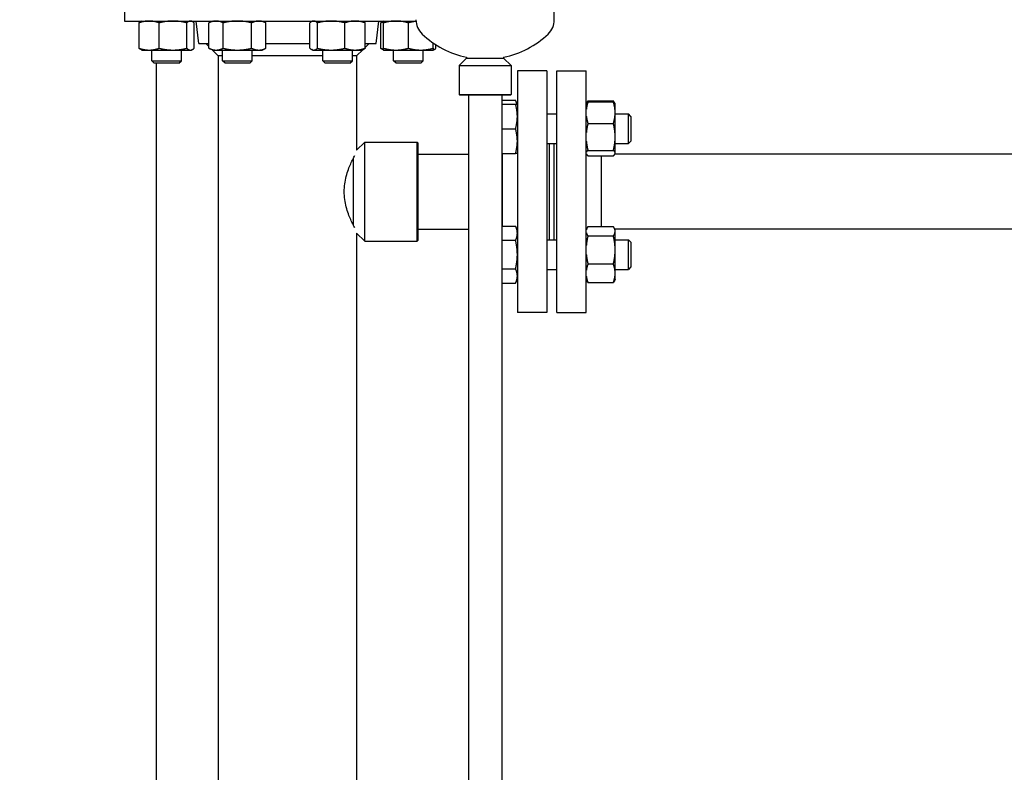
# Model space of a CAD drawing. Header units: inches. Extents: x 5 to 1128, y -85 to 748.
# Tile 88 of 256: x 121 to 146, y 302 to 321. Entities that reach past the tile are written whole.
import ezdxf

# ---------------------------------------------------------------- set-up
doc = ezdxf.new("R2010")
doc.units = ezdxf.units.IN
doc.header["$LTSCALE"] = 32
doc.header["$MEASUREMENT"] = 0
doc.layers.add('Dimension (ANSI)', color=7, linetype='Continuous', lineweight=25)
doc.layers.add('Visible (ANSI)', color=7, linetype='Continuous', lineweight=30)
doc.styles.add('Note Text (ANSI)', font='tahoma.ttf')
doc.dimstyles.new('SB Fraction-16 (ANSI)', dxfattribs={"dimscale": 32, "dimtxt": 0.125, "dimasz": 0.098425, "dimexe": 0.125, "dimexo": 0.0625, "dimgap": 0.031496, "dimtad": 0, "dimtih": 1, "dimtoh": 1, "dimdec": 4, "dimrnd": 1e-08, "dimzin": 0, "dimdsep": 46, "dimlunit": 5, "dimtxsty": 'Note Text (ANSI)', "dimcen": 0.09, "dimdle": 0.393701, "dimclrd": 256, "dimclre": 256, "dimclrt": 256, "dimadec": 0, "dimazin": 3, "dimtfac": 0.96, "dimtofl": 0, "dimtmove": 0, "dimatfit": 3, "dimfxl": 1, "dimfrac": 2, "dimtolj": 1, "dimtzin": 12, "dimlwd": -1, "dimlwe": -1, "dimarcsym": 0})

# ---------------------------------------------------------------- blocks, each defined once
blk = doc.blocks.new('*D16')
at = {"layer": 'Defpoints', "color": 0, "transparency": 16777216}
for p in [(170.807, 474.984), (79.917, 156.272), (130.87, 156.272)]:
    blk.add_point(p, dxfattribs=at)
at = {"layer": 'Dimension (ANSI)', "transparency": 16777216}
for p, q in [((168.807, 474.984), (75.917, 474.984)), ((79.917, 471.834), (79.917, 330.661)), ((79.917, 159.422), (79.917, 323.595)), ((128.87, 156.272), (75.917, 156.272))]:
    blk.add_line(p, q, dxfattribs=at)
for points in [[(79.392, 471.834), (80.442, 471.834), (79.917, 474.984)], [(79.392, 159.422), (80.442, 159.422), (79.917, 156.272)]]:
    blk.add_solid(points, dxfattribs=at)
at = {"layer": 'Dimension (ANSI)', "transparency": 16777216, "insert": (67.714, 329.653), "char_height": 4, "attachment_point": 1, "style": 'Note Text (ANSI)'}
blk.add_mtext('\\A1;318 11/16', dxfattribs=at)

msp = doc.modelspace()

# ---------------------------------------------------------------- linework, layer by layer
at = {"layer": 'Visible (ANSI)'}
for p, q in [((123.378, 322.42367), (123.378, 321.36367)), ((134.253, 321.39808), (134.253, 321.69618)), ((123.378, 321.36367), (130.75418, 321.36367)), ((123.74786, 320.67476), (123.74786, 321.31858)), ((123.81996, 321.36367), (123.79791, 321.35339)), ((124.25817, 320.67476), (124.25817, 321.31858)), ((124.95527, 320.67476), (124.95527, 321.31858)), ((125.06996, 321.36367), (125.09201, 321.35339)), ((125.14206, 320.67476), (125.14206, 321.31858)), ((125.26299, 320.79367), (125.193, 321.36367)), ((125.61132, 321.36367), (125.51463, 321.31858)), ((125.51463, 320.67476), (125.51463, 321.31858)), ((125.87548, 320.67476), (125.87548, 321.31858)), ((126.59716, 320.67476), (126.59716, 321.31858)), ((126.86132, 321.36367), (126.95801, 321.31858)), ((126.95801, 320.67476), (126.95801, 321.31858)), ((128.07259, 320.67476), (128.07259, 321.31858)), ((128.14468, 321.36367), (128.12264, 321.35339)), ((128.25937, 320.67476), (128.25937, 321.31858)), ((128.95647, 320.67476), (128.95647, 321.31858)), ((129.39468, 321.36367), (129.41673, 321.35339)), ((129.46678, 320.67476), (129.46678, 321.31858)), ((129.74302, 320.79367), (129.813, 321.36367)), ((129.86395, 320.67476), (129.86395, 321.31858)), ((129.93604, 321.36367), (129.914, 321.35339)), ((129.93604, 320.67476), (129.93604, 321.31858)), ((130.56104, 320.67476), (130.56104, 321.31858)), ((131.18604, 320.67476), (131.18604, 320.80997)), ((123.81996, 320.62967), (123.79791, 320.63995)), ((123.81996, 320.62967), (124.00302, 320.62967)), ((124.00302, 320.62967), (124.60672, 320.62967)), ((124.06996, 320.36117), (124.06996, 320.62967)), ((124.60672, 320.62967), (125.04866, 320.62967)), ((124.81996, 320.36117), (124.81996, 320.62967)), ((125.04866, 320.62967), (125.06996, 320.62967)), ((125.06996, 320.62967), (125.09201, 320.63995)), ((125.26299, 320.79367), (125.51463, 320.79367)), ((125.51463, 320.71954), (125.4405, 320.79367)), ((125.61132, 320.62967), (125.51463, 320.67476)), ((125.753, 320.48117), (125.59855, 320.63563)), ((125.61132, 320.62967), (125.69505, 320.62967)), ((125.69505, 320.62967), (126.23632, 320.62967)), ((125.86132, 320.36117), (125.86132, 320.62967)), ((126.23632, 320.62967), (126.77759, 320.62967)), ((126.61132, 320.36117), (126.61132, 320.62967)), ((126.77759, 320.62967), (126.86132, 320.62967)), ((126.86132, 320.62967), (126.95801, 320.67476)), ((126.95801, 320.79367), (128.07259, 320.79367)), ((128.14468, 320.62967), (128.12264, 320.63995)), ((128.14468, 320.62967), (128.16598, 320.62967)), ((128.16598, 320.62967), (128.60792, 320.62967)), ((128.39468, 320.36117), (128.39468, 320.62967)), ((128.60792, 320.62967), (129.21163, 320.62967)), ((129.14468, 320.36117), (129.14468, 320.62967)), ((129.21163, 320.62967), (129.39468, 320.62967)), ((129.253, 320.48117), (129.40746, 320.63563)), ((129.39468, 320.62967), (129.41673, 320.63995)), ((129.46678, 320.79367), (129.74302, 320.79367)), ((129.46678, 320.69495), (129.5655, 320.79367)), ((129.93604, 320.62967), (129.914, 320.63995)), ((129.93604, 320.62967), (130.24854, 320.62967)), ((130.18604, 320.36117), (130.18604, 320.62967)), ((130.24854, 320.62967), (130.87354, 320.62967)), ((130.87354, 320.62967), (131.18604, 320.62967)), ((130.93604, 320.36117), (130.93604, 320.62967)), ((131.18604, 320.62967), (131.20809, 320.63995)), ((131.25814, 320.67476), (131.25814, 320.76204)), ((124.06996, 320.36117), (124.81996, 320.36117)), ((124.13246, 320.29867), (124.06996, 320.36117)), ((124.75746, 320.29867), (124.81996, 320.36117)), ((125.753, 320.48117), (125.753, 290.19657)), ((125.86132, 320.48117), (125.753, 320.48117)), ((125.86132, 320.36117), (126.61132, 320.36117)), ((125.92382, 320.29867), (125.86132, 320.36117)), ((126.54882, 320.29867), (126.61132, 320.36117)), ((128.39468, 320.48117), (126.61132, 320.48117)), ((128.39468, 320.36117), (129.14468, 320.36117)), ((128.45718, 320.29867), (128.39468, 320.36117)), ((129.08218, 320.29867), (129.14468, 320.36117)), ((129.253, 320.48117), (129.14468, 320.48117)), ((129.253, 320.48117), (129.253, 318.09304)), ((130.18604, 320.36117), (130.93604, 320.36117)), ((130.24854, 320.29867), (130.18604, 320.36117)), ((130.87354, 320.29867), (130.93604, 320.36117)), ((132.03425, 320.42717), (131.84675, 320.23967)), ((132.03425, 320.44664), (132.03425, 320.42717)), ((132.03425, 320.42717), (132.97175, 320.42717)), ((132.97175, 320.44664), (132.97175, 320.42717)), ((132.97175, 320.42717), (133.15925, 320.23967)), ((124.75746, 320.29867), (124.13246, 320.29867)), ((124.18226, 320.29867), (124.18226, 227.5542)), ((126.54882, 320.29867), (125.92382, 320.29867)), ((129.08218, 320.29867), (128.45718, 320.29867)), ((130.87354, 320.29867), (130.24854, 320.29867)), ((131.84675, 320.23967), (133.15925, 320.23967)), ((131.84675, 320.23967), (131.84675, 319.50529)), ((133.15925, 320.23967), (133.15925, 319.50529)), ((133.318, 320.10617), (133.318, 313.98617)), ((134.068, 320.10617), (133.318, 320.10617)), ((134.068, 320.10617), (134.068, 313.98617)), ((134.313, 313.98617), (134.313, 320.10617)), ((134.313, 320.10617), (135.063, 320.10617)), ((135.063, 313.98617), (135.063, 320.10617)), ((131.84675, 319.50529), (133.15925, 319.50529)), ((131.86237, 319.48967), (131.84675, 319.50529)), ((133.14362, 319.48967), (131.86237, 319.48967)), ((132.083, 319.48967), (132.083, 290.25158)), ((132.923, 319.48967), (132.923, 290.25158)), ((132.923, 319.35885), (133.27292, 319.35885)), ((133.14362, 319.48967), (133.15925, 319.50529)), ((133.318, 319.26216), (133.27292, 319.35885)), ((135.10309, 319.3461), (135.74692, 319.3461)), ((135.10309, 319.31864), (135.74692, 319.31864)), ((132.923, 319.26216), (133.27292, 319.26216)), ((135.063, 319.27288), (135.06324, 319.2734)), ((135.06324, 319.2734), (135.0752, 319.29903)), ((135.78676, 319.2734), (135.77481, 319.29903)), ((135.792, 319.26216), (135.78676, 319.2734)), ((135.792, 319.04542), (135.792, 319.26216)), ((134.068, 319.01216), (134.313, 319.01216)), ((135.792, 318.43146), (135.792, 319.04542)), ((135.792, 319.01216), (136.1255, 319.01216)), ((136.1255, 318.26216), (136.1255, 319.01216)), ((136.188, 318.94966), (136.1255, 319.01216)), ((136.188, 318.94966), (136.188, 318.32466)), ((132.923, 318.63716), (133.27292, 318.63716)), ((135.10309, 318.7722), (135.74692, 318.7722)), ((135.792, 318.0232), (135.792, 318.43146)), ((136.188, 318.32466), (136.1255, 318.26216)), ((129.253, 318.09304), (129.45613, 318.29617)), ((129.45613, 315.79617), (129.45613, 318.29617)), ((129.45613, 318.29617), (130.78425, 318.29617)), ((130.78425, 315.79617), (130.78425, 318.29617)), ((130.79988, 318.28054), (130.78425, 318.29617)), ((130.79988, 318.28054), (130.79988, 315.81179)), ((134.068, 318.26216), (134.313, 318.26216)), ((134.128, 315.83018), (134.128, 318.26216)), ((134.248, 315.83018), (134.248, 318.26216)), ((134.253, 315.83018), (134.253, 318.26216)), ((135.10309, 318.09072), (135.74692, 318.09072)), ((135.792, 318.26216), (136.1255, 318.26216)), ((129.17488, 316.19021), (129.17488, 317.90213)), ((130.79988, 317.99617), (132.083, 317.99617)), ((132.923, 318.01216), (133.27292, 318.01216)), ((132.923, 317.99617), (132.938, 317.99617)), ((132.938, 318.01216), (132.938, 316.17687)), ((135.063, 318.00144), (135.06324, 318.00092)), ((135.10309, 317.95568), (135.74692, 317.95568)), ((135.443, 316.16412), (135.443, 317.95568)), ((146.18226, 317.99617), (135.78432, 317.99617)), ((135.78676, 318.00092), (135.78455, 317.99617)), ((135.792, 318.01216), (135.78676, 318.00092)), ((135.792, 318.01216), (135.792, 318.0232)), ((130.79988, 316.09617), (132.083, 316.09617)), ((132.923, 316.17687), (133.27292, 316.17687)), ((133.318, 316.08018), (133.27292, 316.17687)), ((135.063, 316.0909), (135.0752, 316.11705)), ((135.10309, 316.16412), (135.74692, 316.16412)), ((135.792, 316.08018), (135.77481, 316.11705)), ((148.01976, 316.09617), (135.78455, 316.09617)), ((135.792, 316.04536), (135.792, 316.08018)), ((129.253, 315.99929), (129.45613, 315.79617)), ((129.253, 315.99929), (129.253, 296.04617)), ((134.068, 315.83018), (134.313, 315.83018)), ((135.10309, 315.9266), (135.74692, 315.9266)), ((135.792, 315.57213), (135.792, 316.04536)), ((135.792, 315.83018), (136.1255, 315.83018)), ((136.1255, 315.08018), (136.1255, 315.83018)), ((136.188, 315.76768), (136.1255, 315.83018)), ((129.45613, 315.79617), (130.78425, 315.79617)), ((130.79988, 315.81179), (130.78425, 315.79617)), ((132.923, 315.81602), (133.27292, 315.81602)), ((136.188, 315.76768), (136.188, 315.14268)), ((135.792, 314.98195), (135.792, 315.57213)), ((132.923, 315.09434), (133.27292, 315.09434)), ((134.068, 315.08018), (134.313, 315.08018)), ((135.10309, 315.21766), (135.74692, 315.21766)), ((135.792, 315.08018), (136.1255, 315.08018)), ((136.188, 315.14268), (136.1255, 315.08018)), ((133.318, 314.83018), (133.27292, 314.73349)), ((135.792, 314.83018), (135.77481, 314.79331)), ((135.792, 314.83018), (135.792, 314.98195)), ((132.923, 314.73349), (133.27292, 314.73349)), ((135.063, 314.81946), (135.0752, 314.79331)), ((135.10309, 314.74624), (135.74692, 314.74624)), ((134.068, 313.98617), (133.318, 313.98617)), ((134.313, 313.98617), (135.063, 313.98617))]:
    msp.add_line(p, q, dxfattribs=at)
for centre, radius, start, end in [((131.253, 321.39808), 0.5, 180, 226.444163), ((133.753, 321.39808), 0.5, 313.555837, 0), ((132.503, 322.71273), 2.31406, 226.444163, 258.312958), ((132.503, 322.71273), 2.31406, 281.687042, 313.555837)]:
    msp.add_arc(centre, radius, start, end, dxfattribs=at)
for points, weights in [([(124.00302, 321.36367), (123.8846, 321.36367), (123.74786, 321.31858)], [1, 1.0379548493, 1]), ([(123.74786, 321.31858), (123.77425, 321.34236), (123.79791, 321.35339)], [1, 1.01965956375, 1.01895290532]), ([(124.25817, 321.31858), (124.12144, 321.36367), (124.00302, 321.36367)], [1, 1.0379548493, 1]), ([(124.60672, 321.36367), (124.44496, 321.36367), (124.25817, 321.31858)], [1, 1.0379548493, 1]), ([(124.95527, 321.31858), (124.76848, 321.36367), (124.60672, 321.36367)], [1, 1.0379548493, 1]), ([(125.04866, 321.36367), (125.00532, 321.36367), (124.95527, 321.31858)], [1, 1.0379548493, 1]), ([(125.14206, 321.31858), (125.09201, 321.36367), (125.04866, 321.36367)], [1, 1.0379548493, 1]), ([(125.69505, 321.36367), (125.61132, 321.36367), (125.51463, 321.31858)], [1, 1.0379548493, 1]), ([(125.87548, 321.31858), (125.77879, 321.36367), (125.69505, 321.36367)], [1, 1.0379548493, 1]), ([(126.23632, 321.36367), (126.06885, 321.36367), (125.87548, 321.31858)], [1, 1.0379548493, 1]), ([(126.59716, 321.31858), (126.40379, 321.36367), (126.23632, 321.36367)], [1, 1.0379548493, 1]), ([(126.77759, 321.36367), (126.69385, 321.36367), (126.59716, 321.31858)], [1, 1.0379548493, 1]), ([(126.95801, 321.31858), (126.86132, 321.36367), (126.77759, 321.36367)], [1, 1.0379548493, 1]), ([(128.16598, 321.36367), (128.12264, 321.36367), (128.07259, 321.31858)], [1, 1.0379548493, 1]), ([(128.25937, 321.31858), (128.20932, 321.36367), (128.16598, 321.36367)], [1, 1.0379548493, 1]), ([(128.60792, 321.36367), (128.44616, 321.36367), (128.25937, 321.31858)], [1, 1.0379548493, 1]), ([(128.95647, 321.31858), (128.76968, 321.36367), (128.60792, 321.36367)], [1, 1.0379548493, 1]), ([(129.21163, 321.36367), (129.09321, 321.36367), (128.95647, 321.31858)], [1, 1.0379548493, 1]), ([(129.46678, 321.31858), (129.33004, 321.36367), (129.21163, 321.36367)], [1, 1.0379548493, 1]), ([(129.41673, 321.35339), (129.44039, 321.34236), (129.46678, 321.31858)], [1.01895290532, 1.01965956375, 1]), ([(129.86395, 321.31858), (129.89034, 321.34236), (129.914, 321.35339)], [1, 1.01965956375, 1.01895290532]), ([(129.93604, 321.33966), (129.90116, 321.33085), (129.86395, 321.31858)], [1.01477953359, 1.01005189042, 1]), ([(129.93604, 321.31858), (129.93604, 321.36367), (129.93604, 321.36367)], [1, 1.0379548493, 1]), ([(130.24854, 321.36367), (130.10351, 321.36367), (129.93604, 321.31858)], [1, 1.0379548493, 1]), ([(130.56104, 321.31858), (130.39358, 321.36367), (130.24854, 321.36367)], [1, 1.0379548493, 1]), ([(130.75471, 321.35673), (130.66369, 321.34622), (130.56104, 321.31858)], [1.01815504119, 1.02292795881, 1]), ([(123.79791, 320.63995), (123.77425, 320.65098), (123.74786, 320.67476)], [1.01895290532, 1.01965956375, 1]), ([(123.74786, 320.67476), (123.8846, 320.62967), (124.00302, 320.62967)], [1, 1.0379548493, 1]), ([(124.00302, 320.62967), (124.12144, 320.62967), (124.25817, 320.67476)], [1, 1.0379548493, 1]), ([(124.25817, 320.67476), (124.44496, 320.62967), (124.60672, 320.62967)], [1, 1.0379548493, 1]), ([(124.60672, 320.62967), (124.76848, 320.62967), (124.95527, 320.67476)], [1, 1.0379548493, 1]), ([(124.95527, 320.67476), (125.00532, 320.62967), (125.04866, 320.62967)], [1, 1.0379548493, 1]), ([(125.04866, 320.62967), (125.09201, 320.62967), (125.14206, 320.67476)], [1, 1.0379548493, 1]), ([(125.51463, 320.67476), (125.61132, 320.62967), (125.69505, 320.62967)], [1, 1.0379548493, 1]), ([(125.69505, 320.62967), (125.77879, 320.62967), (125.87548, 320.67476)], [1, 1.0379548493, 1]), ([(125.87548, 320.67476), (126.06885, 320.62967), (126.23632, 320.62967)], [1, 1.0379548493, 1]), ([(126.23632, 320.62967), (126.40379, 320.62967), (126.59716, 320.67476)], [1, 1.0379548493, 1]), ([(126.59716, 320.67476), (126.69385, 320.62967), (126.77759, 320.62967)], [1, 1.0379548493, 1]), ([(126.77759, 320.62967), (126.86132, 320.62967), (126.95801, 320.67476)], [1, 1.0379548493, 1]), ([(128.07259, 320.67476), (128.12264, 320.62967), (128.16598, 320.62967)], [1, 1.0379548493, 1]), ([(128.16598, 320.62967), (128.20932, 320.62967), (128.25937, 320.67476)], [1, 1.0379548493, 1]), ([(128.25937, 320.67476), (128.44616, 320.62967), (128.60792, 320.62967)], [1, 1.0379548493, 1]), ([(128.60792, 320.62967), (128.76968, 320.62967), (128.95647, 320.67476)], [1, 1.0379548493, 1]), ([(128.95647, 320.67476), (129.09321, 320.62967), (129.21163, 320.62967)], [1, 1.0379548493, 1]), ([(129.21163, 320.62967), (129.33004, 320.62967), (129.46678, 320.67476)], [1, 1.0379548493, 1]), ([(129.46678, 320.67476), (129.44039, 320.65098), (129.41673, 320.63995)], [1, 1.01965956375, 1.01895290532]), ([(129.86395, 320.67476), (129.90116, 320.66249), (129.93604, 320.65368)], [1, 1.01005189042, 1.01477953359]), ([(129.914, 320.63995), (129.89034, 320.65098), (129.86395, 320.67476)], [1.01895290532, 1.01965956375, 1]), ([(129.93604, 320.67476), (130.10351, 320.62967), (130.24854, 320.62967)], [1, 1.0379548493, 1]), ([(129.93604, 320.62967), (129.93604, 320.62967), (129.93604, 320.67476)], [1, 1.0379548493, 1]), ([(130.24854, 320.62967), (130.39358, 320.62967), (130.56104, 320.67476)], [1, 1.0379548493, 1]), ([(130.56104, 320.67476), (130.72851, 320.62967), (130.87354, 320.62967)], [1, 1.0379548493, 1]), ([(130.87354, 320.62967), (131.01858, 320.62967), (131.18604, 320.67476)], [1, 1.0379548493, 1]), ([(131.18604, 320.63218), (131.21966, 320.64009), (131.25814, 320.67476)], [1.01375847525, 1.02892942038, 1]), ([(131.18604, 320.67476), (131.18604, 320.62967), (131.18604, 320.62967)], [1, 1.0379548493, 1]), ([(133.30772, 319.26216), (133.29669, 319.30787), (133.27292, 319.35885)], [1.01895290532, 1.01965956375, 1]), ([(135.10309, 319.31864), (135.07277, 319.22019), (135.063, 319.13346)], [1, 1.02520879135, 1.01693131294]), ([(135.06324, 319.2734), (135.07313, 319.2946), (135.10309, 319.31864)], [1.01712621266, 1.02490458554, 1]), ([(135.10309, 319.3461), (135.07932, 319.31254), (135.06828, 319.28246)], [1, 1.01965956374, 1.01895290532]), ([(135.78172, 319.28246), (135.77069, 319.31254), (135.74692, 319.3461)], [1.01895290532, 1.01965956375, 1]), ([(135.792, 319.04542), (135.792, 319.17222), (135.74692, 319.31864)], [1, 1.0379548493, 1]), ([(135.74692, 319.31864), (135.77688, 319.2946), (135.78676, 319.2734)], [1, 1.02490458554, 1.01712621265]), ([(133.27292, 319.26216), (133.318, 319.26216), (133.318, 319.26216)], [1, 1.0379548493, 1]), ([(133.318, 318.94966), (133.318, 319.09469), (133.27292, 319.26216)], [1, 1.0379548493, 1]), ([(133.27292, 318.63716), (133.318, 318.80463), (133.318, 318.94966)], [1, 1.0379548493, 1]), ([(135.063, 318.95739), (135.07277, 318.87066), (135.10309, 318.7722)], [1.01693131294, 1.02520879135, 1]), ([(135.74692, 318.7722), (135.792, 318.91862), (135.792, 319.04542)], [1, 1.0379548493, 1]), ([(133.318, 318.32466), (133.318, 318.46969), (133.27292, 318.63716)], [1, 1.0379548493, 1]), ([(135.10309, 318.7722), (135.07277, 318.64942), (135.063, 318.54125)], [1, 1.02520879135, 1.01693131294]), ([(135.792, 318.43146), (135.792, 318.5896), (135.74692, 318.7722)], [1, 1.0379548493, 1]), ([(133.27292, 318.01216), (133.318, 318.17963), (133.318, 318.32466)], [1, 1.0379548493, 1]), ([(135.063, 318.32167), (135.07277, 318.21351), (135.10309, 318.09072)], [1.01693131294, 1.02520879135, 1]), ([(135.74692, 318.09072), (135.792, 318.27332), (135.792, 318.43146)], [1, 1.0379548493, 1]), ([(135.10309, 318.09072), (135.07277, 318.06639), (135.063, 318.04496)], [1, 1.02520879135, 1.01693131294]), ([(135.792, 318.0232), (135.792, 318.05454), (135.74692, 318.09072)], [1, 1.0379548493, 1]), ([(133.318, 318.01216), (133.318, 318.01216), (133.27292, 318.01216)], [1, 1.0379548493, 1]), ([(135.063, 318.00144), (135.07277, 317.98001), (135.10309, 317.95568)], [1.01693131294, 1.02520879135, 1]), ([(135.74692, 317.95568), (135.792, 317.99186), (135.792, 318.0232)], [1, 1.0379548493, 1]), ([(133.318, 315.99645), (133.318, 316.08018), (133.27292, 316.17687)], [1, 1.0379548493, 1]), ([(135.10309, 316.16412), (135.07277, 316.12132), (135.063, 316.08363)], [1, 1.02520879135, 1.01693131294]), ([(135.792, 316.04536), (135.792, 316.10048), (135.74692, 316.16412)], [1, 1.0379548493, 1]), ([(133.27292, 315.81602), (133.318, 315.91271), (133.318, 315.99645)], [1, 1.0379548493, 1]), ([(135.063, 316.0071), (135.07277, 315.9694), (135.10309, 315.9266)], [1.01693131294, 1.02520879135, 1]), ([(135.10309, 315.9266), (135.07277, 315.79887), (135.063, 315.68635)], [1, 1.02520879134, 1.01693131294]), ([(135.74692, 315.9266), (135.792, 315.99024), (135.792, 316.04536)], [1, 1.0379548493, 1]), ([(135.792, 315.57213), (135.792, 315.73664), (135.74692, 315.9266)], [1, 1.0379548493, 1]), ([(133.318, 315.45518), (133.318, 315.62265), (133.27292, 315.81602)], [1, 1.0379548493, 1]), ([(133.27292, 315.09434), (133.318, 315.28771), (133.318, 315.45518)], [1, 1.0379548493, 1]), ([(135.063, 315.45792), (135.07277, 315.3454), (135.10309, 315.21766)], [1.01693131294, 1.02520879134, 1]), ([(135.74692, 315.21766), (135.792, 315.40762), (135.792, 315.57213)], [1, 1.0379548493, 1]), ([(133.318, 314.91391), (133.318, 314.99765), (133.27292, 315.09434)], [1, 1.0379548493, 1]), ([(135.10309, 315.21766), (135.07277, 315.13272), (135.063, 315.0579)], [1, 1.02520879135, 1.01693131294]), ([(135.792, 314.98195), (135.792, 315.09134), (135.74692, 315.21766)], [1, 1.0379548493, 1]), ([(133.27292, 314.73349), (133.318, 314.83018), (133.318, 314.91391)], [1, 1.0379548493, 1]), ([(135.063, 314.906), (135.07277, 314.83118), (135.10309, 314.74624)], [1.01693131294, 1.02520879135, 1]), ([(135.74692, 314.74624), (135.792, 314.87256), (135.792, 314.98195)], [1, 1.0379548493, 1]), ([(135.10309, 314.74624), (135.0857, 314.77079), (135.0752, 314.79331)], [1, 1.01430807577, 1.01782854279]), ([(135.77481, 314.79331), (135.76431, 314.77079), (135.74692, 314.74624)], [1.01782854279, 1.01430807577, 1])]:
    msp.add_rational_spline(points, weights, degree=2, dxfattribs=at)
for points, knots in [([(128.93914, 317.04617), (128.93914, 317.11088), (128.94365, 317.17708), (128.96131, 317.30757), (128.97442, 317.37186), (129.00629, 317.49435), (129.02502, 317.55268), (129.06414, 317.6603), (129.08449, 317.7096), (129.12298, 317.79673), (129.14256, 317.83779), (129.17744, 317.90762), (129.19294, 317.93714), (129.20613, 317.96167)], [0, 0, 0, 0, 0.49306892, 0.49306892, 0.98613784, 0.98613784, 1.47920675, 1.47920675, 1.97227567, 1.97227567, 2.46283434, 2.46283434, 2.9122209, 2.9122209, 2.9122209, 2.9122209]), ([(129.20613, 316.13067), (129.19294, 316.1552), (129.17744, 316.18472), (129.14256, 316.25455), (129.12298, 316.29561), (129.08449, 316.38274), (129.06414, 316.43204), (129.02502, 316.53966), (129.00629, 316.59799), (128.97442, 316.72048), (128.96131, 316.78477), (128.94365, 316.91526), (128.93914, 316.98146), (128.93914, 317.04617)], [12.82582046, 12.82582046, 12.82582046, 12.82582046, 13.27520702, 13.27520702, 13.76576568, 13.76576568, 14.2588346, 14.2588346, 14.75190352, 14.75190352, 15.24497244, 15.24497244, 15.73804135, 15.73804135, 15.73804135, 15.73804135])]:
    msp.add_open_spline(points, degree=3, knots=knots, dxfattribs=at)

# ---------------------------------------------------------------- dimensions: what is measured, and where the dimension line sits
at = {"layer": 'Dimension (ANSI)'}
dim = msp.add_linear_dim(base=(79.91701, 156.27197), p1=(170.80726, 474.98367), p2=(130.86976, 156.27197), angle=270, dimstyle='SB Fraction-16 (ANSI)', override={"dimgap": 0.031496, "dimdec": 4, "dimtol": 0, "dimlim": 0, "dimtp": 0, "dimtm": 0, "dimtdec": 2, "dimatfit": 1}, dxfattribs=at)
dim.commit()
dim.dimension.update_dxf_attribs({"geometry": '*D16', "text_midpoint": (79.91701, 327.12782), "dimtype": 160})

doc.saveas('drawing.dxf')
